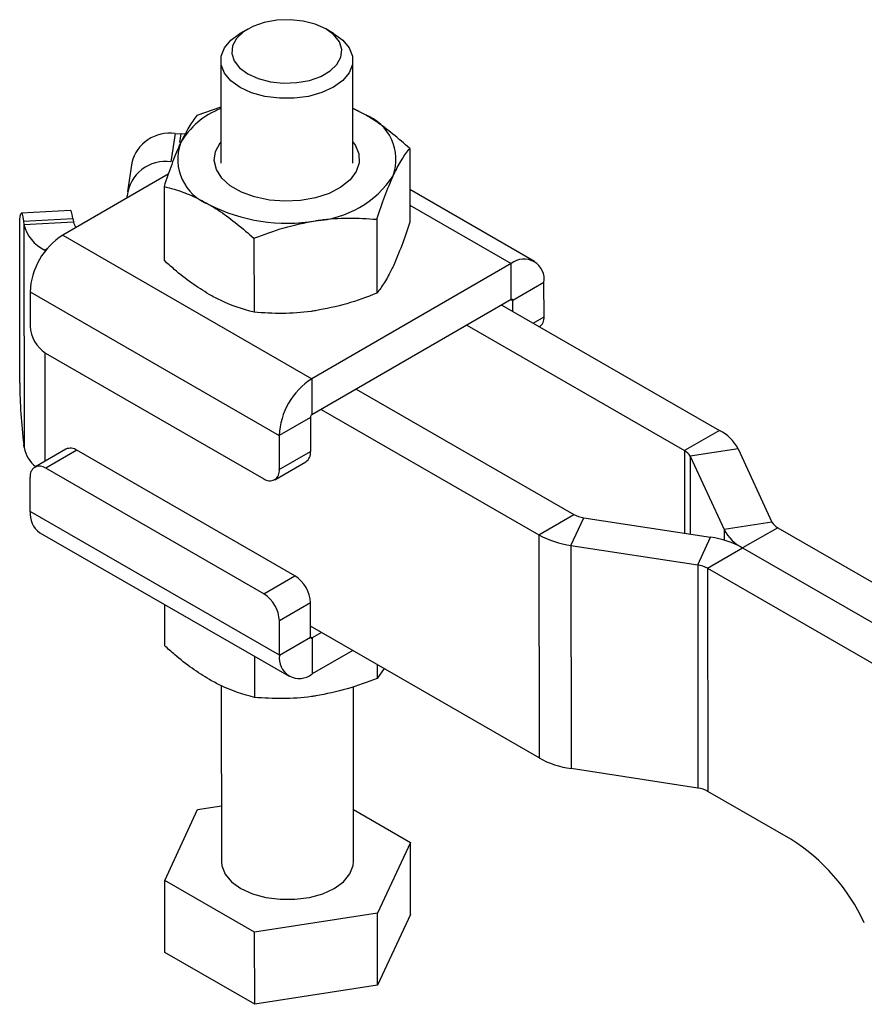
# Model space of a CAD drawing. Extents: x 40 to 416, y 16 to 281.
# Tile 37 of 41: x 281 to 329, y 226 to 281. Entities that reach past the tile are written whole.
import ezdxf

# ---------------------------------------------------------------- set-up
doc = ezdxf.new("R2010")
doc.units = 0
doc.layers.get('0').update_dxf_attribs({"linetype": 'CONTINUOUS'})

msp = doc.modelspace()

# ---------------------------------------------------------------- linework, layer by layer
at = {"color": 7, "linetype": 'CONTINUOUS'}
for p, q in [((293.8229, 280.95926), (293.38039, 280.70258)), ((298.69347, 280.70775), (298.25046, 280.96357)), ((292.28842, 279.1753), (292.29409, 273.34697)), ((299.79408, 273.35427), (299.78841, 279.18259)), ((292.291, 276.52042), (290.94122, 276.04534)), ((300.4633, 276.11335), (299.79107, 276.45108)), ((289.7121, 275.0324), (289.46698, 273.41661)), ((289.7121, 275.0324), (290.03367, 275.01639)), ((290.27371, 275.00027), (290.03367, 275.01639)), ((303.01529, 274.18761), (303.01937, 269.99351)), ((287.24237, 273.36488), (286.99725, 271.74909)), ((289.31536, 272.72358), (283.32092, 269.26306)), ((286.9786, 271.37459), (286.97848, 271.49814)), ((289.07336, 272.0244), (289.07743, 267.8303)), ((310.08903, 267.77863), (303.01756, 271.85173)), ((283.77282, 270.6562), (280.97103, 270.51303)), ((281.09662, 270.05879), (283.89842, 270.20195)), ((281.09662, 270.05879), (281.12475, 269.87338)), ((281.12475, 269.87338), (283.92655, 270.01654)), ((281.12475, 269.87338), (281.13707, 257.20989)), ((283.89842, 270.20195), (283.92655, 270.01654)), ((301.14742, 270.16667), (301.1515, 265.97257)), ((280.88906, 260.87377), (280.88072, 269.45226)), ((283.32092, 269.26306), (297.46306, 261.11734)), ((294.17645, 269.08506), (294.18053, 264.89096)), ((282.29917, 268.42185), (282.35388, 268.39034)), ((308.77676, 267.6486), (297.46306, 261.11734)), ((308.77875, 265.6061), (308.77676, 267.6486)), ((310.635, 266.57552), (308.86724, 265.55501)), ((310.63689, 264.63514), (310.635, 266.57552)), ((281.46686, 266.0469), (295.60898, 257.90118)), ((281.46686, 266.0469), (281.46875, 264.10653)), ((308.77875, 265.6061), (297.46504, 259.07484)), ((308.86783, 264.94318), (308.86724, 265.55501)), ((308.24842, 265.29995), (320.59517, 258.18835)), ((306.25968, 264.15188), (318.60643, 257.04028)), ((282.35362, 262.57617), (294.72798, 255.44866)), ((297.46306, 261.11734), (297.46504, 259.07484)), ((299.98411, 260.52907), (312.33086, 253.41746)), ((297.99537, 259.38099), (310.34212, 252.26939)), ((297.37675, 258.92169), (295.60898, 257.90118)), ((297.37675, 258.92169), (297.37864, 256.98132)), ((320.59517, 258.18835), (318.60643, 257.04028)), ((295.60898, 257.90118), (295.61087, 255.96081)), ((281.13707, 257.20989), (281.10894, 257.3953)), ((283.50379, 257.122), (281.73602, 256.10149)), ((284.12775, 257.06069), (282.35998, 256.04018)), ((296.50211, 249.93318), (284.12775, 257.06069)), ((295.61087, 255.96081), (297.37864, 256.98132)), ((321.64662, 257.13888), (318.92995, 256.71736)), ((321.64662, 257.13888), (323.57521, 252.9897)), ((295.35194, 255.38735), (297.1197, 256.40786)), ((318.92995, 256.71736), (320.85854, 252.56819)), ((294.73434, 248.91267), (282.35998, 256.04018)), ((281.47898, 253.58766), (281.47709, 255.52804)), ((295.6211, 245.44194), (281.47898, 253.58766)), ((310.34212, 252.26939), (312.33086, 253.41746)), ((312.16329, 251.66427), (312.89121, 253.23127)), ((312.89121, 253.23127), (320.08883, 252.12384)), ((323.57521, 252.9897), (320.85854, 252.56819)), ((323.89873, 252.66679), (321.91, 251.51872)), ((323.89873, 252.66679), (341.34983, 242.61513)), ((282.02496, 252.38454), (296.16708, 244.23882)), ((310.34212, 252.26939), (310.35444, 239.60591)), ((319.3609, 250.55683), (320.08883, 252.12384)), ((312.16329, 251.66427), (319.3609, 250.55683)), ((312.16329, 251.66427), (312.1756, 239.00078)), ((319.92126, 250.37064), (321.91, 251.51872)), ((321.91, 251.51872), (339.36109, 241.46706)), ((319.3609, 250.55683), (319.37322, 237.89335)), ((319.92126, 250.37064), (319.93358, 237.70716)), ((319.92126, 250.37064), (337.37236, 240.31899)), ((294.73434, 248.91267), (296.50211, 249.93318)), ((289.09642, 248.31145), (289.09869, 245.97557)), ((297.38698, 248.40283), (295.61922, 247.38232)), ((297.38887, 246.46245), (297.38698, 248.40283)), ((295.6211, 245.44194), (295.61922, 247.38232)), ((310.35444, 239.60591), (297.38828, 247.07428)), ((295.6211, 245.44194), (297.38887, 246.46245)), ((298.00769, 246.71751), (297.47736, 246.41135)), ((297.47736, 246.41135), (297.47934, 244.36886)), ((294.19952, 245.37212), (294.20179, 243.03623)), ((299.77972, 245.69684), (297.47934, 244.36886)), ((301.172, 244.89489), (301.17276, 244.11784)), ((301.56235, 244.67006), (301.17276, 244.11784)), ((292.32292, 243.70065), (292.33262, 233.72972)), ((299.83262, 233.73702), (299.82298, 243.64677)), ((319.37322, 237.89335), (312.1756, 239.00078)), ((324.6411, 234.99567), (319.93358, 237.70716)), ((290.97952, 236.67271), (292.32956, 236.88217)), ((289.11165, 232.65176), (290.97952, 236.67271)), ((299.82977, 236.67187), (303.05359, 234.81498)), ((303.05359, 234.81498), (301.18572, 230.79404)), ((303.05756, 230.72998), (303.05359, 234.81498)), ((294.21475, 229.71243), (289.11165, 232.65176)), ((289.11563, 228.56677), (289.11165, 232.65176)), ((301.18572, 230.79404), (294.21475, 229.71243)), ((301.18969, 226.70904), (301.18572, 230.79404)), ((303.05756, 230.72998), (301.18969, 226.70904)), ((294.21873, 225.62743), (294.21475, 229.71243)), ((294.21873, 225.62743), (289.11563, 228.56677)), ((301.18969, 226.70904), (294.21873, 225.62743))]:
    msp.add_line(p, q, dxfattribs=at)
at = {"color": 8, "linetype": 'CONTINUOUS'}
for p, q in [((290.03367, 275.01639), (289.95833, 274.51976)), ((303.01842, 270.96535), (308.77676, 267.6486)), ((282.29917, 268.42185), (282.44945, 268.5086)), ((282.29917, 268.42185), (282.29927, 268.31871)), ((308.77864, 265.60604), (308.86724, 265.55501)), ((310.02045, 264.27928), (310.63689, 264.63514)), ((282.30483, 262.60583), (282.31083, 256.43332)), ((318.60643, 257.04028), (318.61099, 252.35122)), ((318.92995, 256.71736), (318.93425, 252.30149)), ((320.85854, 252.56819), (320.85914, 251.95542)), ((297.47736, 246.41135), (297.38887, 246.46232))]:
    msp.add_line(p, q, dxfattribs=at)
at = {"color": 7, "linetype": 'CONTINUOUS', "flags": 128}
for points in [[(293.82821, 278.41393), (294.42124, 278.1464), (295.10822, 277.96856), (295.84923, 277.89074), (296.60121, 277.91746), (297.32046, 278.04716), (297.96516, 278.27232), (298.49786, 278.57984), (298.8876, 278.95186), (299.11173, 279.36674), (299.15721, 279.8004), (299.02142, 280.2276), (298.71223, 280.62354), (298.24763, 280.96521), (297.6546, 281.23273), (296.96761, 281.41058), (296.2266, 281.4884), (295.47462, 281.46168), (294.75538, 281.33197), (294.11067, 281.10682), (293.57797, 280.79929), (293.18823, 280.42728), (292.96411, 280.01239), (292.91862, 279.57874), (293.05441, 279.15153), (293.3636, 278.75559), (293.82821, 278.41393)], [(293.38676, 277.64818), (292.8632, 278.02642), (292.49885, 278.46245), (292.312, 278.93441), (292.31199, 279.41864), (292.49885, 279.89084), (292.8632, 280.32735), (293.38039, 280.70258)], [(298.69347, 280.70775), (299.21363, 280.33147), (299.57798, 279.89543), (299.76483, 279.42347), (299.76483, 278.93925), (299.57798, 278.46705), (299.21363, 278.03054), (298.69006, 277.65162), (298.03353, 277.34929), (297.27696, 277.1387), (296.45828, 277.03042), (295.61854, 277.02987), (294.79987, 277.13709), (294.04329, 277.3467), (293.38676, 277.64818)], [(300.4633, 276.11335), (299.84864, 276.42378), (299.79107, 276.44891)], [(299.79292, 274.54921), (299.91081, 274.38378), (300.1258, 273.88542), (300.14992, 273.37194), (299.98205, 272.86736), (299.63003, 272.39525), (299.11033, 271.97771), (298.44725, 271.63425), (297.67179, 271.38093), (296.8202, 271.2296), (295.93232, 271.18733), (295.04965, 271.25611), (294.21348, 271.43271), (293.46289, 271.70887), (292.83298, 272.07169), (292.35321, 272.5042), (292.04601, 272.98617), (291.92576, 273.49507), (291.99806, 274.00711), (292.25953, 274.49833), (292.29292, 274.54191)], [(280.88072, 269.45226), (280.88451, 269.82314), (280.89654, 270.12458), (280.91634, 270.345), (280.94313, 270.47594), (280.9759, 270.51234), (281.01339, 270.45283), (281.05415, 270.29968), (281.09662, 270.05879)], [(283.89842, 270.20195), (283.85594, 270.44285), (283.81518, 270.596), (283.7777, 270.65551), (283.77282, 270.6562)], [(292.33262, 233.72972), (292.3562, 233.48884), (292.54306, 233.01688), (292.90741, 232.58084), (293.43097, 232.2026), (294.0875, 231.90112), (294.84407, 231.69152), (295.66275, 231.5843), (296.50248, 231.58484), (297.32116, 231.69313), (298.07774, 231.90371), (298.73427, 232.20605), (299.25783, 232.58497), (299.62218, 233.02147), (299.80904, 233.49368), (299.83262, 233.73702)]]:
    msp.add_lwpolyline(points, dxfattribs=at)
at = {"color": 7, "linetype": 'CONTINUOUS'}
for centre, radius, start, end in [((293.87924, 272.26914), 4.46451, 110.838214, 150.1548), ((299.49566, 273.54756), 2.74218, 340.522336, 69.336998), ((289.3954, 272.83877), 2.21638, 81.784739, 166.268361), ((292.59209, 273.57658), 2.74218, 160.522256, 249.337054), ((289.13699, 271.27146), 2.17038, 81.254784, 174.004893), ((297.31673, 275.78254), 5.71102, 273.460995, 326.533629), ((296.02712, 279.54246), 9.60066, 242.704536, 279.801504), ((283.23339, 270.37858), 2.16831, 193.473427, 244.478528), ((284.47392, 270.12218), 0.55747, 190.922862, 227.492195), ((285.49311, 265.86833), 4.03021, 122.61392, 177.460465), ((309.50158, 266.75827), 1.14806, 350.840673, 129.148703), ((308.81326, 265.56371), 0.05467, 350.839578, 129.15015), ((310.04199, 264.55858), 0.59981, 304.064505, 7.334064), ((283.3877, 264.19509), 1.92099, 182.642487, 237.431764), ((308.84119, 260.89445), 27.95214, 180.042388, 187.191352), ((299.63521, 257.72262), 4.03018, 122.613629, 177.460624), ((297.56848, 258.91318), 0.19192, 122.614249, 177.459533), ((319.44269, 255.98225), 2.48899, 27.690566, 62.417268), ((282.95643, 257.56913), 1.85449, 191.169594, 230.875165), ((283.76255, 256.54978), 0.62801, 54.443003, 114.332653), ((296.78374, 256.90475), 0.59981, 304.064505, 7.334064), ((318.25184, 256.3615), 0.76581, 27.689892, 62.417723), ((282.01576, 255.61649), 0.54589, 50.908202, 189.325463), ((295.0722, 255.87235), 0.54589, 230.908468, 9.325567), ((282.76757, 253.44699), 1.29625, 173.769589, 235.047567), ((313.11576, 254.84338), 1.62767, 241.169123, 262.070359), ((323.06247, 253.72481), 2.48899, 207.690569, 242.417272), ((324.25333, 253.34558), 0.76583, 207.690367, 242.417417), ((312.89309, 256.90368), 5.29, 241.169199, 262.070257), ((319.35902, 246.8844), 5.29003, 61.169252, 82.070201), ((319.13635, 248.94471), 1.62769, 61.169303, 82.070355), ((295.46802, 248.31425), 1.92101, 2.64275, 57.431617), ((293.70025, 247.29374), 1.92101, 2.64275, 57.431617), ((297.44284, 246.45375), 0.05467, 170.839721, 309.14992), ((296.75453, 245.25919), 1.14806, 170.840657, 309.1487), ((312.9054, 244.24019), 5.29, 241.169192, 262.070264), ((319.14867, 236.28123), 1.62768, 61.16921, 82.070344), ((318.67514, 225.54137), 11.17929, 24.905517, 57.746781)]:
    msp.add_arc(centre, radius, start, end, dxfattribs=at)
for points, knots in [([(290.94122, 276.04534), (290.78942, 275.8463), (290.48304, 275.44457), (290.16653, 274.81074), (290.00684, 274.49094)], [0, 0, 0, 0, 0.49545775, 1, 1, 1, 1]), ([(303.01529, 274.18761), (302.38182, 274.73584), (301.5403, 275.46412), (300.67679, 275.98465), (300.4633, 276.11335)], [0, 0, 0, 0, 0.75276468, 1, 1, 1, 1]), ([(290.00684, 274.49094), (289.98472, 274.44276), (289.81707, 274.07776), (289.5011, 273.29773), (289.2168, 272.45143), (289.07336, 272.0244)], [0, 0, 0, 0, 0.07006237, 0.53077034, 1, 1, 1, 1]), ([(302.08091, 272.63321), (302.10304, 272.6803), (302.27069, 273.03706), (302.58686, 273.61789), (302.87161, 273.99655), (303.01529, 274.18761)], [0, 0, 0, 0, 0.07006263, 0.53077044, 1, 1, 1, 1]), ([(301.14742, 270.16667), (301.29897, 270.62065), (301.60485, 271.53693), (301.92127, 272.26558), (302.08091, 272.63321)], [0, 0, 0, 0, 0.49545824, 1, 1, 1, 1]), ([(289.07336, 272.0244), (289.26497, 271.97446), (289.77488, 271.84159), (290.62533, 271.54119), (291.29001, 271.18834), (291.62446, 271.0108)], [0, 0, 0, 0, 0.23023526, 0.612667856, 1, 1, 1, 1]), ([(291.62446, 271.0108), (291.83795, 270.8821), (292.70147, 270.36157), (293.54299, 269.63329), (294.17645, 269.08506)], [0, 0, 0, 0, 0.24723532, 1, 1, 1, 1]), ([(294.17645, 269.08506), (294.74239, 269.30036), (295.88463, 269.73491), (297.06563, 269.96556), (297.6615, 270.08194)], [0, 0, 0, 0, 0.49545812, 1, 1, 1, 1]), ([(297.6615, 270.08194), (297.74408, 270.09421), (298.36972, 270.18716), (299.54945, 270.27059), (300.61152, 270.20152), (301.14742, 270.16667)], [0, 0, 0, 0, 0.07006241, 0.53077053, 1, 1, 1, 1]), ([(303.01937, 269.99351), (302.86782, 269.53953), (302.56194, 268.62325), (302.24552, 267.8946), (302.08588, 267.52697)], [0, 0, 0, 0, 0.4954579, 1, 1, 1, 1]), ([(291.62943, 265.90456), (291.29945, 266.10933), (290.63473, 266.52185), (289.78373, 267.20084), (289.26917, 267.65942), (289.07743, 267.8303)], [0, 0, 0, 0, 0.38211721, 0.76976462, 1, 1, 1, 1]), ([(302.08588, 267.52697), (302.06375, 267.47988), (301.8961, 267.12313), (301.57993, 266.54229), (301.29518, 266.16363), (301.1515, 265.97257)], [0, 0, 0, 0, 0.07006269, 0.53077077, 1, 1, 1, 1]), ([(294.18053, 264.89096), (293.54742, 265.07227), (292.70638, 265.31313), (291.84291, 265.78732), (291.62943, 265.90456)], [0, 0, 0, 0, 0.75276465, 1, 1, 1, 1]), ([(301.1515, 265.97257), (300.58557, 265.75727), (299.44332, 265.32272), (298.26232, 265.09207), (297.66646, 264.97569)], [0, 0, 0, 0, 0.4954578, 1, 1, 1, 1]), ([(297.66646, 264.97569), (297.58388, 264.96342), (296.95824, 264.87047), (295.7785, 264.78704), (294.71643, 264.85611), (294.18053, 264.89096)], [0, 0, 0, 0, 0.07006237, 0.53077029, 1, 1, 1, 1]), ([(291.65068, 244.04983), (291.32071, 244.25461), (290.65599, 244.66712), (289.80499, 245.34611), (289.29043, 245.80469), (289.09869, 245.97557)], [0, 0, 0, 0, 0.38211723, 0.76976461, 1, 1, 1, 1]), ([(301.17276, 244.11784), (300.60683, 243.90254), (299.46458, 243.468), (298.28358, 243.23734), (297.68772, 243.12097)], [0, 0, 0, 0, 0.495458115, 1, 1, 1, 1]), ([(294.20179, 243.03623), (293.56868, 243.21754), (292.72764, 243.4584), (291.86417, 243.93259), (291.65068, 244.04983)], [0, 0, 0, 0, 0.752764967, 1, 1, 1, 1]), ([(297.68772, 243.12097), (297.60513, 243.1087), (296.9795, 243.01574), (295.79976, 242.93232), (294.73769, 243.00138), (294.20179, 243.03623)], [0, 0, 0, 0, 0.07006241, 0.53077062, 1, 1, 1, 1])]:
    msp.add_open_spline(points, degree=3, knots=knots, dxfattribs=at)

doc.saveas('drawing.dxf')
